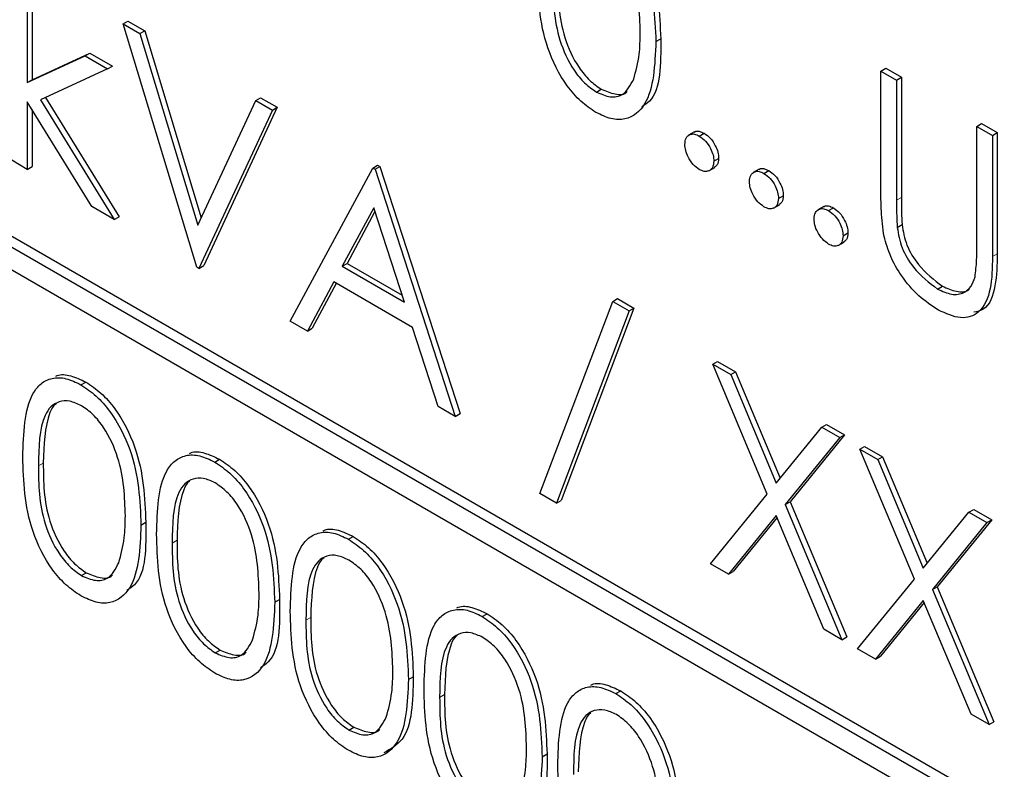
# Paper-space layout 'Blatt2' of a CAD drawing. Header units: millimetres. Extents: x 5 to 418, y 2 to 292.
# Tile 26 of 77: x 76.36 to 79.24, y 186.57 to 188.76. Entities that reach past the tile are written whole.
import ezdxf

# ---------------------------------------------------------------- set-up
doc = ezdxf.new("R2010")
doc.units = ezdxf.units.MM

psp = doc.layouts.new('Blatt2')

# ---------------------------------------------------------------- linework, layer by layer
at = {"color": 7, "linetype": 'Continuous', "lineweight": 25}
for p, q in [((85.9316, 182.5582), (72.3552, 190.3957)), ((85.9599, 182.5745), (72.3834, 190.412)), ((72.3552, 190.3304), (85.9316, 182.4928)), ((76.381, 188.9297), (76.381, 188.5811)), ((76.3951, 188.9378), (76.3951, 188.5892)), ((76.6617, 188.7526), (76.6758, 188.7607)), ((76.6617, 188.7526), (76.7106, 188.7243)), ((76.8771, 188.0403), (76.6617, 188.7526)), ((76.6758, 188.7607), (76.7248, 188.7325)), ((76.7106, 188.7243), (76.7248, 188.7325)), ((76.7106, 188.7243), (76.8803, 188.163)), ((76.7248, 188.7325), (76.8904, 188.1847)), ((78.2217, 188.701), (78.2358, 188.7091)), ((76.381, 188.5811), (76.5503, 188.6586)), ((76.3951, 188.5892), (76.5644, 188.6667)), ((76.5503, 188.6586), (76.5644, 188.6667)), ((76.5503, 188.6586), (76.616, 188.6207)), ((76.5644, 188.6667), (76.6301, 188.6288)), ((76.616, 188.6207), (76.4196, 188.5305)), ((76.616, 188.6207), (76.6301, 188.6288)), ((78.8809, 188.6146), (78.895, 188.6228)), ((78.8809, 188.6146), (78.9266, 188.5882)), ((78.8809, 188.2595), (78.8809, 188.6146)), ((78.895, 188.6228), (78.9407, 188.5964)), ((76.381, 188.5811), (76.3951, 188.5892)), ((78.9266, 188.5882), (78.9407, 188.5964)), ((78.9266, 188.5882), (78.9266, 188.236)), ((78.9407, 188.5964), (78.9407, 188.2441)), ((78.0475, 188.553), (78.0616, 188.5612)), ((76.57, 188.2176), (76.381, 188.5247)), ((76.381, 188.5247), (76.381, 188.3267)), ((76.4196, 188.5305), (76.6356, 188.1797)), ((76.4345, 188.5374), (76.6497, 188.1879)), ((76.8803, 188.163), (77.05, 188.5284)), ((77.05, 188.5284), (77.0642, 188.5365)), ((77.05, 188.5284), (77.099, 188.5001)), ((77.0642, 188.5365), (77.1131, 188.5083)), ((76.3951, 188.5017), (76.3951, 188.3348)), ((77.099, 188.5001), (76.8836, 188.0365)), ((77.1131, 188.5083), (76.8977, 188.0447)), ((77.099, 188.5001), (77.1131, 188.5083)), ((79.1616, 188.4526), (79.1757, 188.4607)), ((79.1757, 188.4607), (79.2214, 188.4344)), ((78.3349, 188.4365), (78.3172, 188.4263)), ((78.3489, 188.4242), (78.3631, 188.4324)), ((79.1616, 188.4526), (79.2073, 188.4262)), ((79.1616, 188.1003), (79.1616, 188.4526)), ((79.2073, 188.4262), (79.2214, 188.4344)), ((79.2214, 188.4344), (79.2214, 188.0793)), ((79.2073, 188.4262), (79.2073, 188.0711)), ((76.381, 188.3267), (76.3353, 188.3531)), ((78.3914, 188.3507), (78.4055, 188.3589)), ((76.381, 188.3267), (76.3951, 188.3348)), ((77.1512, 187.8821), (77.3927, 188.3305)), ((77.3927, 188.3305), (77.4069, 188.3387)), ((77.3927, 188.3305), (77.3992, 188.3268)), ((77.3992, 188.3268), (77.4134, 188.3349)), ((77.3992, 188.3268), (77.6342, 187.6032)), ((77.4069, 188.3387), (77.4134, 188.3349)), ((77.4134, 188.3349), (77.6484, 187.6114)), ((78.377, 188.3222), (78.3946, 188.3324)), ((78.5242, 188.3272), (78.5065, 188.317)), ((78.5382, 188.315), (78.5524, 188.3231)), ((78.5807, 188.2415), (78.5948, 188.2496)), ((76.6356, 188.1797), (76.57, 188.2176)), ((77.3955, 188.2144), (77.3033, 188.043)), ((77.3991, 188.2031), (77.3174, 188.0512)), ((77.4852, 187.938), (77.3955, 188.2144)), ((78.5662, 188.2129), (78.5839, 188.2231)), ((78.7135, 188.2179), (78.6958, 188.2077)), ((78.7275, 188.2057), (78.7417, 188.2138)), ((76.6356, 188.1797), (76.6497, 188.1879)), ((78.7699, 188.1322), (78.7841, 188.1404)), ((78.9286, 188.1566), (78.9428, 188.1648)), ((78.7555, 188.1036), (78.7732, 188.1138)), ((76.8836, 188.0365), (76.8771, 188.0403)), ((76.8836, 188.0365), (76.8977, 188.0447)), ((77.3033, 188.043), (77.3174, 188.0512)), ((77.3033, 188.043), (77.4852, 187.938)), ((77.3174, 188.0512), (77.4787, 187.9581)), ((77.2785, 187.997), (77.2011, 187.8533)), ((77.5093, 187.8638), (77.2785, 187.997)), ((77.2859, 187.9927), (77.2152, 187.8614)), ((79.0465, 187.9763), (79.0607, 187.9845)), ((77.8822, 187.3771), (78.0952, 187.9401)), ((78.0952, 187.9401), (78.1093, 187.9483)), ((78.0952, 187.9401), (78.1433, 187.9123)), ((78.1093, 187.9483), (78.1575, 187.9205)), ((78.1433, 187.9123), (77.9304, 187.3493)), ((78.1575, 187.9205), (77.9445, 187.3575)), ((78.1433, 187.9123), (78.1575, 187.9205)), ((77.2011, 187.8533), (77.1512, 187.8821)), ((77.2011, 187.8533), (77.2152, 187.8614)), ((77.5845, 187.6319), (77.5093, 187.8638)), ((78.3881, 187.7559), (78.4022, 187.7641)), ((78.3881, 187.7559), (78.4408, 187.7255)), ((78.5478, 187.3757), (78.3881, 187.7559)), ((78.4022, 187.7641), (78.455, 187.7336)), ((78.4408, 187.7255), (78.455, 187.7336)), ((78.4408, 187.7255), (78.5741, 187.408)), ((78.455, 187.7336), (78.5857, 187.4223)), ((76.5382, 187.6958), (76.5523, 187.7039)), ((77.6342, 187.6032), (77.5845, 187.6319)), ((77.6342, 187.6032), (77.6484, 187.6114)), ((78.5741, 187.408), (78.7074, 187.5716)), ((78.7074, 187.5716), (78.7216, 187.5797)), ((78.7074, 187.5716), (78.7601, 187.5411)), ((78.7216, 187.5797), (78.7743, 187.5493)), ((78.7601, 187.5411), (78.6005, 187.3452)), ((78.7743, 187.5493), (78.6147, 187.3534)), ((78.7601, 187.5411), (78.7743, 187.5493)), ((78.8189, 187.5072), (78.833, 187.5154)), ((78.8189, 187.5072), (78.8716, 187.4768)), ((78.9786, 187.127), (78.8189, 187.5072)), ((78.833, 187.5154), (78.8858, 187.485)), ((76.9298, 187.4697), (76.9439, 187.4779)), ((78.8716, 187.4768), (78.8858, 187.485)), ((78.8716, 187.4768), (79.0049, 187.1594)), ((78.8858, 187.485), (79.0165, 187.1736)), ((77.9304, 187.3493), (77.8822, 187.3771)), ((78.3816, 187.1718), (78.5478, 187.3757)), ((77.9304, 187.3493), (77.9445, 187.3575)), ((78.6005, 187.3452), (78.6147, 187.3534)), ((78.6005, 187.3452), (78.7667, 186.9495)), ((78.6147, 187.3534), (78.7808, 186.9576)), ((78.5741, 187.3129), (78.4343, 187.1413)), ((78.5767, 187.3068), (78.4484, 187.1495)), ((78.7139, 186.9799), (78.5741, 187.3129)), ((79.0049, 187.1594), (79.1382, 187.3229)), ((79.1382, 187.3229), (79.1524, 187.3311)), ((79.1382, 187.3229), (79.1909, 187.2925)), ((79.1524, 187.3311), (79.2051, 187.3006)), ((76.7139, 187.2851), (76.728, 187.2932)), ((79.1909, 187.2925), (79.0313, 187.0965)), ((79.2051, 187.3006), (79.0455, 187.1047)), ((79.1909, 187.2925), (79.2051, 187.3006)), ((77.3214, 187.2436), (77.3356, 187.2518)), ((78.4343, 187.1413), (78.3816, 187.1718)), ((76.5397, 187.1371), (76.5538, 187.1453)), ((78.4343, 187.1413), (78.4484, 187.1495)), ((78.8124, 186.9231), (78.9786, 187.127)), ((79.0313, 187.0965), (79.0455, 187.1047)), ((79.0455, 187.1047), (79.2116, 186.7089)), ((79.0313, 187.0965), (79.1975, 186.7008)), ((77.1055, 187.059), (77.1197, 187.0672)), ((79.0049, 187.0642), (78.8651, 186.8927)), ((79.0075, 187.0581), (78.8792, 186.9008)), ((79.1447, 186.7312), (79.0049, 187.0642)), ((77.7131, 187.0175), (77.7272, 187.0257)), ((78.7667, 186.9495), (78.7139, 186.9799)), ((78.7667, 186.9495), (78.7808, 186.9576)), ((76.9313, 186.9111), (76.9455, 186.9192)), ((78.8651, 186.8927), (78.8124, 186.9231)), ((78.8651, 186.8927), (78.8792, 186.9008)), ((77.4971, 186.8329), (77.5113, 186.8411)), ((78.1047, 186.7915), (78.1188, 186.7996)), ((79.1975, 186.7008), (79.1447, 186.7312)), ((79.1975, 186.7008), (79.2116, 186.7089)), ((77.323, 186.685), (77.3371, 186.6931)), ((77.8888, 186.6068), (77.9029, 186.615))]:
    psp.add_line(p, q, dxfattribs=at)
at = {"color": 7, "linetype": 'Continuous', "lineweight": 18}
for p, q in [((78.9266, 188.236), (78.9407, 188.2441)), ((79.2073, 188.0711), (79.2214, 188.0793)), ((76.4136, 187.4586), (76.4278, 187.4668)), ((76.8053, 187.2326), (76.8194, 187.2407)), ((77.1969, 187.0065), (77.211, 187.0146)), ((77.5885, 186.7804), (77.6027, 186.7886))]:
    psp.add_line(p, q, dxfattribs=at)
psp.add_open_spline([(63.2878, 206.2101), (65.3638, 204.8815), (69.5171, 202.2233), (77.1005, 197.6481), (86.0676, 192.4999), (93.1334, 188.7939), (96.6687, 186.9397)], degree=3, knots=[0, 0, 0, 0, 0.1970476, 0.3942021, 0.6969067, 1, 1, 1, 1], dxfattribs=at)
at = {"color": 7, "linetype": 'Continuous', "lineweight": 25}
for points, knots in [([(63.4542, 205.8474), (64.8106, 204.9738), (67.7482, 203.0819), (72.3774, 200.2267), (77.3222, 197.2729), (82.3608, 194.3679), (87.4902, 191.5143), (92.3127, 188.9139), (95.4616, 187.2888), (96.84, 186.5775)], [0, 0, 0, 0, 0.129176, 0.279748, 0.430402, 0.581177, 0.731953, 0.88267, 1, 1, 1, 1]), ([(78.0601, 189.1198), (78.0751, 189.1098), (78.105, 189.0897), (78.1597, 189.0275), (78.2285, 188.8897), (78.2329, 188.7814), (78.2358, 188.7091)], [0, 0, 0, 0, 0.1256, 0.251197, 0.500581, 1, 1, 1, 1]), ([(78.0459, 189.1117), (78.0609, 189.1016), (78.0909, 189.0816), (78.1455, 189.0194), (78.2143, 188.8815), (78.2187, 188.7732), (78.2217, 188.701)], [0, 0, 0, 0, 0.1256, 0.251197, 0.500581, 1, 1, 1, 1]), ([(78.176, 188.7276), (78.1741, 188.7833), (78.1713, 188.8667), (78.1236, 188.975), (78.0824, 189.0261), (78.0591, 189.0424), (78.0475, 189.0505)], [0, 0, 0, 0, 0.500072, 0.749021, 0.874598, 1, 1, 1, 1]), ([(78.0459, 188.4936), (78.0311, 188.5036), (78.0014, 188.5235), (77.9473, 188.5855), (77.8804, 188.7229), (77.8776, 188.8295), (77.8757, 188.9007)], [0, 0, 0, 0, 0.1255507, 0.25109, 0.5002501, 1, 1, 1, 1]), ([(77.9214, 188.8745), (77.9218, 188.8194), (77.9223, 188.7368), (77.9712, 188.6283), (78.0125, 188.5776), (78.0358, 188.5612), (78.0475, 188.553)], [0, 0, 0, 0, 0.500291, 0.749086, 0.874606, 1, 1, 1, 1]), ([(77.9356, 188.8827), (77.9359, 188.8275), (77.9365, 188.7449), (77.9854, 188.6364), (78.0267, 188.5857), (78.05, 188.5694), (78.0616, 188.5612)], [0, 0, 0, 0, 0.500291, 0.749086, 0.874606, 1, 1, 1, 1]), ([(78.1567, 188.5909), (78.1632, 188.6143), (78.1748, 188.656), (78.1756, 188.7057), (78.176, 188.7276)], [0, 0, 0, 0, 0.559599, 1, 1, 1, 1]), ([(78.2217, 188.701), (78.2188, 188.6321), (78.2145, 188.5287), (78.1453, 188.4712), (78.0909, 188.4719), (78.0609, 188.4864), (78.0459, 188.4936)], [0, 0, 0, 0, 0.499407, 0.748743, 0.874372, 1, 1, 1, 1]), ([(78.2358, 188.7091), (78.2364, 188.635), (78.2372, 188.5467), (78.1883, 188.5146), (78.1804, 188.5094)], [0, 0, 0, 0, 0.83825, 1, 1, 1, 1]), ([(78.0475, 188.553), (78.0614, 188.547), (78.0892, 188.535), (78.1322, 188.5437), (78.1474, 188.573), (78.1567, 188.5909)], [0, 0, 0, 0, 0.280257, 0.560781, 1, 1, 1, 1]), ([(78.0616, 188.5612), (78.0752, 188.5557), (78.1023, 188.5446), (78.1302, 188.5446), (78.1375, 188.5546), (78.1378, 188.5549)], [0, 0, 0, 0, 0.492383, 0.985234, 1, 1, 1, 1]), ([(78.3065, 188.3997), (78.3073, 188.4065), (78.3087, 188.4201), (78.3203, 188.4295), (78.3342, 188.4312), (78.344, 188.4266), (78.3489, 188.4242)], [0, 0, 0, 0, 0.279576, 0.559284, 0.779552, 1, 1, 1, 1]), ([(78.3336, 188.4347), (78.3344, 188.4355), (78.338, 188.4392), (78.3486, 188.4391), (78.3582, 188.4346), (78.3631, 188.4324)], [0, 0, 0, 0, 0.116538, 0.55809, 1, 1, 1, 1]), ([(78.3631, 188.4324), (78.3694, 188.4279), (78.3819, 188.4191), (78.3956, 188.3977), (78.4043, 188.3767), (78.4051, 188.3648), (78.4055, 188.3589)], [0, 0, 0, 0, 0.279602, 0.559212, 0.779475, 1, 1, 1, 1]), ([(78.3489, 188.3262), (78.3427, 188.3307), (78.3302, 188.3397), (78.3164, 188.361), (78.3079, 188.3819), (78.307, 188.3938), (78.3065, 188.3997)], [0, 0, 0, 0, 0.279581, 0.559143, 0.779575, 1, 1, 1, 1]), ([(78.3489, 188.4242), (78.3552, 188.4198), (78.3678, 188.4109), (78.3815, 188.3895), (78.3902, 188.3685), (78.391, 188.3567), (78.3914, 188.3507)], [0, 0, 0, 0, 0.279602, 0.559212, 0.779475, 1, 1, 1, 1]), ([(78.3914, 188.3507), (78.3906, 188.3439), (78.3891, 188.3303), (78.3776, 188.3211), (78.3637, 188.3193), (78.3539, 188.3239), (78.3489, 188.3262)], [0, 0, 0, 0, 0.279469, 0.559358, 0.779674, 1, 1, 1, 1]), ([(78.4055, 188.3589), (78.4049, 188.3519), (78.4038, 188.3393), (78.3959, 188.3343), (78.3924, 188.3321)], [0, 0, 0, 0, 0.554441, 1, 1, 1, 1]), ([(78.4958, 188.2905), (78.4965, 188.2972), (78.498, 188.3108), (78.5095, 188.3202), (78.5235, 188.322), (78.5333, 188.3173), (78.5382, 188.315)], [0, 0, 0, 0, 0.279576, 0.559284, 0.779552, 1, 1, 1, 1]), ([(78.5229, 188.3254), (78.5237, 188.3262), (78.5273, 188.3299), (78.5379, 188.3298), (78.5475, 188.3253), (78.5524, 188.3231)], [0, 0, 0, 0, 0.116538, 0.55809, 1, 1, 1, 1]), ([(78.5382, 188.315), (78.5445, 188.3105), (78.5571, 188.3016), (78.5708, 188.2802), (78.5795, 188.2592), (78.5803, 188.2474), (78.5807, 188.2415)], [0, 0, 0, 0, 0.279602, 0.559212, 0.779475, 1, 1, 1, 1]), ([(78.5524, 188.3231), (78.5586, 188.3187), (78.5712, 188.3098), (78.5849, 188.2884), (78.5936, 188.2674), (78.5944, 188.2556), (78.5948, 188.2496)], [0, 0, 0, 0, 0.279602, 0.559212, 0.779475, 1, 1, 1, 1]), ([(78.5382, 188.217), (78.532, 188.2215), (78.5195, 188.2304), (78.5057, 188.2517), (78.4972, 188.2727), (78.4963, 188.2845), (78.4958, 188.2905)], [0, 0, 0, 0, 0.279581, 0.559143, 0.779575, 1, 1, 1, 1]), ([(78.89, 188.1304), (78.8867, 188.1552), (78.8809, 188.1996), (78.8809, 188.2412), (78.8809, 188.2595)], [0, 0, 0, 0, 0.5594986, 1, 1, 1, 1]), ([(78.5807, 188.2415), (78.5799, 188.2347), (78.5784, 188.2211), (78.5668, 188.2119), (78.553, 188.21), (78.5431, 188.2146), (78.5382, 188.217)], [0, 0, 0, 0, 0.279469, 0.559358, 0.779674, 1, 1, 1, 1]), ([(78.5948, 188.2496), (78.5942, 188.2426), (78.5931, 188.23), (78.5852, 188.225), (78.5817, 188.2228)], [0, 0, 0, 0, 0.554441, 1, 1, 1, 1]), ([(78.9266, 188.236), (78.9265, 188.2214), (78.9265, 188.1953), (78.928, 188.1684), (78.9286, 188.1566)], [0, 0, 0, 0, 0.560124, 1, 1, 1, 1]), ([(78.9407, 188.2441), (78.9407, 188.2295), (78.9406, 188.2035), (78.9421, 188.1766), (78.9428, 188.1648)], [0, 0, 0, 0, 0.560124, 1, 1, 1, 1]), ([(78.6851, 188.1812), (78.6858, 188.188), (78.6873, 188.2016), (78.6988, 188.2109), (78.7128, 188.2127), (78.7226, 188.208), (78.7275, 188.2057)], [0, 0, 0, 0, 0.279576, 0.559284, 0.779552, 1, 1, 1, 1]), ([(78.7122, 188.2162), (78.713, 188.2169), (78.7166, 188.2206), (78.7271, 188.2205), (78.7368, 188.2161), (78.7417, 188.2138)], [0, 0, 0, 0, 0.116538, 0.55809, 1, 1, 1, 1]), ([(78.7275, 188.2057), (78.7338, 188.2012), (78.7463, 188.1923), (78.7601, 188.1709), (78.7688, 188.15), (78.7695, 188.1381), (78.7699, 188.1322)], [0, 0, 0, 0, 0.279602, 0.559212, 0.779475, 1, 1, 1, 1]), ([(78.7417, 188.2138), (78.7479, 188.2094), (78.7605, 188.2005), (78.7742, 188.1791), (78.7829, 188.1581), (78.7837, 188.1463), (78.7841, 188.1404)], [0, 0, 0, 0, 0.279602, 0.559212, 0.779475, 1, 1, 1, 1]), ([(78.7275, 188.1077), (78.7213, 188.1122), (78.7088, 188.1212), (78.695, 188.1424), (78.6865, 188.1634), (78.6855, 188.1752), (78.6851, 188.1812)], [0, 0, 0, 0, 0.279581, 0.559143, 0.779575, 1, 1, 1, 1]), ([(78.7841, 188.1404), (78.7835, 188.1334), (78.7824, 188.1208), (78.7745, 188.1157), (78.771, 188.1135)], [0, 0, 0, 0, 0.554441, 1, 1, 1, 1]), ([(78.9286, 188.1566), (78.9319, 188.1367), (78.9383, 188.0971), (78.982, 188.0257), (79.022, 187.995), (79.0465, 187.9763)], [0, 0, 0, 0, 0.281057, 0.560821, 1, 1, 1, 1]), ([(78.9428, 188.1648), (78.946, 188.1449), (78.9525, 188.1053), (78.9961, 188.0339), (79.0362, 188.0032), (79.0607, 187.9845)], [0, 0, 0, 0, 0.281057, 0.560821, 1, 1, 1, 1]), ([(78.7699, 188.1322), (78.7692, 188.1254), (78.7677, 188.1118), (78.7561, 188.1026), (78.7422, 188.1007), (78.7324, 188.1054), (78.7275, 188.1077)], [0, 0, 0, 0, 0.2794691, 0.5593578, 0.7796739, 1, 1, 1, 1]), ([(79.0491, 187.9145), (79.0297, 187.9272), (78.9911, 187.9526), (78.9424, 188.0099), (78.9067, 188.0716), (78.8955, 188.1108), (78.89, 188.1304)], [0, 0, 0, 0, 0.280221, 0.559914, 0.779952, 1, 1, 1, 1]), ([(79.1564, 188.012), (79.1583, 188.0279), (79.1617, 188.0562), (79.1616, 188.0868), (79.1616, 188.1003)], [0, 0, 0, 0, 0.559624, 1, 1, 1, 1]), ([(79.2073, 188.0711), (79.2068, 188.0386), (79.206, 187.974), (79.1752, 187.9049), (79.116, 187.8842), (79.0714, 187.9044), (79.0491, 187.9145)], [0, 0, 0, 0, 0.281655, 0.560111, 0.78008, 1, 1, 1, 1]), ([(79.2214, 188.0793), (79.2207, 188.0473), (79.2194, 187.9838), (79.1956, 187.9171), (79.1623, 187.9103), (79.1524, 187.9083)], [0, 0, 0, 0, 0.41567, 0.82662, 1, 1, 1, 1]), ([(79.0465, 187.9763), (79.0606, 187.9699), (79.0886, 187.9572), (79.1226, 187.9625), (79.1457, 187.9818), (79.1528, 188.002), (79.1564, 188.012)], [0, 0, 0, 0, 0.2797867, 0.5593768, 0.7795688, 1, 1, 1, 1]), ([(79.0607, 187.9845), (79.0745, 187.9784), (79.1022, 187.9663), (79.13, 187.9672), (79.1395, 187.9759), (79.1404, 187.9767)], [0, 0, 0, 0, 0.473792, 0.947251, 1, 1, 1, 1]), ([(76.368, 187.4848), (76.3699, 187.5538), (76.3724, 187.6403), (76.4198, 187.7012), (76.4529, 187.7172), (76.4935, 187.7174), (76.5233, 187.703), (76.5382, 187.6958)], [0, 0, 0, 0, 0.498702, 0.624177, 0.749467, 0.874745, 1, 1, 1, 1]), ([(76.4643, 187.7208), (76.4656, 187.7215), (76.4777, 187.7277), (76.5081, 187.7246), (76.5376, 187.7108), (76.5523, 187.7039)], [0, 0, 0, 0, 0.0579693, 0.5290281, 1, 1, 1, 1]), ([(76.5382, 187.6958), (76.5532, 187.6857), (76.5831, 187.6657), (76.6377, 187.6035), (76.7066, 187.4657), (76.711, 187.3573), (76.7139, 187.2851)], [0, 0, 0, 0, 0.1256, 0.251197, 0.500581, 1, 1, 1, 1]), ([(76.5523, 187.7039), (76.5673, 187.6939), (76.5973, 187.6738), (76.6519, 187.6116), (76.7207, 187.4738), (76.7251, 187.3655), (76.728, 187.2932)], [0, 0, 0, 0, 0.1256, 0.251197, 0.500581, 1, 1, 1, 1]), ([(76.5397, 187.6346), (76.528, 187.64), (76.5047, 187.6508), (76.4737, 187.648), (76.449, 187.6333), (76.4153, 187.5812), (76.4144, 187.5131), (76.4136, 187.4586)], [0, 0, 0, 0, 0.125139, 0.250418, 0.375519, 0.500847, 1, 1, 1, 1]), ([(76.465, 187.6399), (76.4648, 187.6398), (76.4565, 187.6349), (76.4317, 187.5858), (76.4295, 187.5197), (76.4278, 187.4668)], [0, 0, 0, 0, 0.0045166, 0.204302, 1, 1, 1, 1]), ([(76.6682, 187.3117), (76.6663, 187.3674), (76.6635, 187.4508), (76.6158, 187.5591), (76.5747, 187.6102), (76.5513, 187.6265), (76.5397, 187.6346)], [0, 0, 0, 0, 0.500072, 0.749021, 0.874598, 1, 1, 1, 1]), ([(76.5382, 187.0777), (76.5233, 187.0877), (76.4936, 187.1076), (76.4395, 187.1696), (76.3727, 187.307), (76.3698, 187.4136), (76.368, 187.4848)], [0, 0, 0, 0, 0.125551, 0.25109, 0.50025, 1, 1, 1, 1]), ([(76.7596, 187.2587), (76.7615, 187.3278), (76.764, 187.4142), (76.8115, 187.4751), (76.8445, 187.4911), (76.8852, 187.4913), (76.9149, 187.4769), (76.9298, 187.4697)], [0, 0, 0, 0, 0.498702, 0.624177, 0.749467, 0.874745, 1, 1, 1, 1]), ([(76.8559, 187.4947), (76.8572, 187.4954), (76.8693, 187.5016), (76.8998, 187.4986), (76.9292, 187.4848), (76.9439, 187.4779)], [0, 0, 0, 0, 0.057969, 0.529028, 1, 1, 1, 1]), ([(76.9439, 187.4779), (76.9589, 187.4678), (76.9889, 187.4478), (77.0435, 187.3855), (77.1123, 187.2477), (77.1167, 187.1394), (77.1197, 187.0672)], [0, 0, 0, 0, 0.1256, 0.251197, 0.500581, 1, 1, 1, 1]), ([(76.4136, 187.4586), (76.414, 187.4035), (76.4146, 187.3209), (76.4635, 187.2124), (76.5048, 187.1617), (76.5281, 187.1453), (76.5397, 187.1371)], [0, 0, 0, 0, 0.500291, 0.749086, 0.874606, 1, 1, 1, 1]), ([(76.4278, 187.4668), (76.4282, 187.4116), (76.4287, 187.329), (76.4776, 187.2205), (76.5189, 187.1698), (76.5422, 187.1535), (76.5538, 187.1453)], [0, 0, 0, 0, 0.500291, 0.749086, 0.874606, 1, 1, 1, 1]), ([(76.9298, 187.4697), (76.9448, 187.4597), (76.9747, 187.4396), (77.0294, 187.3774), (77.0982, 187.2396), (77.1026, 187.1312), (77.1055, 187.059)], [0, 0, 0, 0, 0.1256, 0.251197, 0.500581, 1, 1, 1, 1]), ([(76.9313, 187.4085), (76.9197, 187.4139), (76.8963, 187.4247), (76.8653, 187.4219), (76.8406, 187.4073), (76.807, 187.3551), (76.806, 187.287), (76.8053, 187.2326)], [0, 0, 0, 0, 0.125139, 0.250418, 0.375519, 0.500847, 1, 1, 1, 1]), ([(76.8566, 187.4138), (76.8565, 187.4137), (76.8481, 187.4088), (76.8233, 187.3598), (76.8211, 187.2936), (76.8194, 187.2407)], [0, 0, 0, 0, 0.004517, 0.204302, 1, 1, 1, 1]), ([(77.0598, 187.0856), (77.0579, 187.1413), (77.0551, 187.2247), (77.0075, 187.333), (76.9663, 187.3841), (76.943, 187.4004), (76.9313, 187.4085)], [0, 0, 0, 0, 0.500072, 0.749021, 0.874598, 1, 1, 1, 1]), ([(76.6489, 187.175), (76.6554, 187.1984), (76.667, 187.2401), (76.6678, 187.2898), (76.6682, 187.3117)], [0, 0, 0, 0, 0.559599, 1, 1, 1, 1]), ([(76.7139, 187.2851), (76.711, 187.2162), (76.7068, 187.1128), (76.6376, 187.0553), (76.5831, 187.056), (76.5531, 187.0705), (76.5382, 187.0777)], [0, 0, 0, 0, 0.499407, 0.748743, 0.874372, 1, 1, 1, 1]), ([(76.728, 187.2932), (76.7287, 187.2191), (76.7294, 187.1308), (76.6805, 187.0987), (76.6726, 187.0935)], [0, 0, 0, 0, 0.83825, 1, 1, 1, 1]), ([(77.2475, 187.2686), (77.2488, 187.2693), (77.261, 187.2755), (77.2914, 187.2725), (77.3208, 187.2587), (77.3356, 187.2518)], [0, 0, 0, 0, 0.057969, 0.529028, 1, 1, 1, 1]), ([(76.9298, 186.8516), (76.9149, 186.8616), (76.8852, 186.8816), (76.8312, 186.9436), (76.7643, 187.0809), (76.7615, 187.1876), (76.7596, 187.2587)], [0, 0, 0, 0, 0.125551, 0.25109, 0.50025, 1, 1, 1, 1]), ([(77.1512, 187.0326), (77.1532, 187.1017), (77.1556, 187.1881), (77.2031, 187.249), (77.2361, 187.265), (77.2768, 187.2652), (77.3065, 187.2508), (77.3214, 187.2436)], [0, 0, 0, 0, 0.498702, 0.6241765, 0.7494675, 0.8747453, 1, 1, 1, 1]), ([(77.3356, 187.2518), (77.3506, 187.2417), (77.3805, 187.2217), (77.4351, 187.1595), (77.504, 187.0217), (77.5084, 186.9133), (77.5113, 186.8411)], [0, 0, 0, 0, 0.1256, 0.251197, 0.500581, 1, 1, 1, 1]), ([(76.8053, 187.2326), (76.8056, 187.1774), (76.8062, 187.0948), (76.8551, 186.9863), (76.8964, 186.9356), (76.9197, 186.9192), (76.9313, 186.9111)], [0, 0, 0, 0, 0.500291, 0.749086, 0.874606, 1, 1, 1, 1]), ([(76.8194, 187.2407), (76.8198, 187.1855), (76.8203, 187.1029), (76.8692, 186.9945), (76.9105, 186.9437), (76.9338, 186.9274), (76.9455, 186.9192)], [0, 0, 0, 0, 0.500291, 0.749086, 0.874606, 1, 1, 1, 1]), ([(77.3214, 187.2436), (77.3364, 187.2336), (77.3664, 187.2135), (77.421, 187.1513), (77.4898, 187.0135), (77.4942, 186.9052), (77.4971, 186.8329)], [0, 0, 0, 0, 0.1256, 0.251197, 0.500581, 1, 1, 1, 1]), ([(77.323, 187.1824), (77.3113, 187.1878), (77.2879, 187.1986), (77.257, 187.1958), (77.2323, 187.1812), (77.1986, 187.129), (77.1976, 187.0609), (77.1969, 187.0065)], [0, 0, 0, 0, 0.125139, 0.250418, 0.375519, 0.500847, 1, 1, 1, 1]), ([(76.5397, 187.1371), (76.5536, 187.1311), (76.5814, 187.1191), (76.6244, 187.1278), (76.6396, 187.1571), (76.6489, 187.175)], [0, 0, 0, 0, 0.280257, 0.560781, 1, 1, 1, 1]), ([(77.2483, 187.1878), (77.2481, 187.1877), (77.2397, 187.1827), (77.2149, 187.1337), (77.2128, 187.0675), (77.211, 187.0146)], [0, 0, 0, 0, 0.004517, 0.204302, 1, 1, 1, 1]), ([(77.4515, 186.8595), (77.4496, 186.9152), (77.4467, 186.9986), (77.3991, 187.1069), (77.3579, 187.158), (77.3346, 187.1743), (77.323, 187.1824)], [0, 0, 0, 0, 0.500072, 0.749021, 0.874598, 1, 1, 1, 1]), ([(76.5538, 187.1453), (76.5674, 187.1398), (76.5946, 187.1287), (76.6224, 187.1287), (76.6298, 187.1387), (76.63, 187.139)], [0, 0, 0, 0, 0.492383, 0.985234, 1, 1, 1, 1]), ([(77.0406, 186.9489), (77.047, 186.9723), (77.0586, 187.014), (77.0595, 187.0637), (77.0598, 187.0856)], [0, 0, 0, 0, 0.559599, 1, 1, 1, 1]), ([(77.1055, 187.059), (77.1027, 186.9901), (77.0984, 186.8868), (77.0292, 186.8292), (76.9747, 186.8299), (76.9448, 186.8444), (76.9298, 186.8516)], [0, 0, 0, 0, 0.499407, 0.748743, 0.874372, 1, 1, 1, 1]), ([(77.1197, 187.0672), (77.1203, 186.9931), (77.121, 186.9047), (77.0721, 186.8726), (77.0642, 186.8674)], [0, 0, 0, 0, 0.83825, 1, 1, 1, 1]), ([(77.6391, 187.0425), (77.6405, 187.0432), (77.6526, 187.0494), (77.683, 187.0464), (77.7125, 187.0326), (77.7272, 187.0257)], [0, 0, 0, 0, 0.057969, 0.529028, 1, 1, 1, 1]), ([(77.3214, 186.6256), (77.3066, 186.6355), (77.2768, 186.6555), (77.2228, 186.7175), (77.1559, 186.8549), (77.1531, 186.9615), (77.1512, 187.0326)], [0, 0, 0, 0, 0.125551, 0.25109, 0.50025, 1, 1, 1, 1]), ([(77.5428, 186.8065), (77.5448, 186.8756), (77.5473, 186.962), (77.5947, 187.023), (77.6278, 187.039), (77.6684, 187.0391), (77.6982, 187.0247), (77.7131, 187.0175)], [0, 0, 0, 0, 0.498702, 0.624177, 0.749467, 0.874745, 1, 1, 1, 1]), ([(77.7131, 187.0175), (77.728, 187.0075), (77.758, 186.9874), (77.8126, 186.9252), (77.8814, 186.7874), (77.8858, 186.6791), (77.8888, 186.6068)], [0, 0, 0, 0, 0.1256001, 0.2511969, 0.5005813, 1, 1, 1, 1]), ([(77.7272, 187.0257), (77.7422, 187.0157), (77.7721, 186.9956), (77.8268, 186.9334), (77.8956, 186.7956), (77.9, 186.6872), (77.9029, 186.615)], [0, 0, 0, 0, 0.1256001, 0.2511969, 0.5005813, 1, 1, 1, 1]), ([(77.1969, 187.0065), (77.1973, 186.9513), (77.1978, 186.8687), (77.2467, 186.7602), (77.288, 186.7095), (77.3113, 186.6931), (77.323, 186.685)], [0, 0, 0, 0, 0.500291, 0.749086, 0.874606, 1, 1, 1, 1]), ([(77.211, 187.0146), (77.2114, 186.9595), (77.212, 186.8769), (77.2609, 186.7684), (77.3022, 186.7177), (77.3255, 186.7013), (77.3371, 186.6931)], [0, 0, 0, 0, 0.500291, 0.749086, 0.874606, 1, 1, 1, 1]), ([(77.7146, 186.9564), (77.7029, 186.9617), (77.6796, 186.9725), (77.6486, 186.9697), (77.6239, 186.9551), (77.5902, 186.9029), (77.5893, 186.8348), (77.5885, 186.7804)], [0, 0, 0, 0, 0.125139, 0.250418, 0.375519, 0.500847, 1, 1, 1, 1]), ([(77.6399, 186.9617), (77.6397, 186.9616), (77.6314, 186.9566), (77.6066, 186.9076), (77.6044, 186.8414), (77.6027, 186.7886)], [0, 0, 0, 0, 0.0045166, 0.204302, 1, 1, 1, 1]), ([(76.9313, 186.9111), (76.9452, 186.905), (76.9731, 186.893), (77.016, 186.9018), (77.0313, 186.9311), (77.0406, 186.9489)], [0, 0, 0, 0, 0.280257, 0.560781, 1, 1, 1, 1]), ([(77.8431, 186.6334), (77.8412, 186.6891), (77.8384, 186.7725), (77.7907, 186.8808), (77.7495, 186.9319), (77.7262, 186.9482), (77.7146, 186.9564)], [0, 0, 0, 0, 0.500072, 0.749021, 0.874598, 1, 1, 1, 1]), ([(76.9455, 186.9192), (76.959, 186.9137), (76.9862, 186.9027), (77.0141, 186.9026), (77.0214, 186.9126), (77.0216, 186.9129)], [0, 0, 0, 0, 0.492383, 0.985234, 1, 1, 1, 1]), ([(77.4322, 186.7228), (77.4387, 186.7462), (77.4503, 186.7879), (77.4511, 186.8376), (77.4515, 186.8595)], [0, 0, 0, 0, 0.559599, 1, 1, 1, 1]), ([(77.4971, 186.8329), (77.4943, 186.764), (77.49, 186.6607), (77.4208, 186.6032), (77.3663, 186.6038), (77.3364, 186.6183), (77.3214, 186.6256)], [0, 0, 0, 0, 0.499407, 0.748743, 0.874372, 1, 1, 1, 1]), ([(77.5113, 186.8411), (77.5098, 186.7694), (77.5077, 186.665), (77.4449, 186.6293), (77.4253, 186.6181)], [0, 0, 0, 0, 0.68684, 1, 1, 1, 1]), ([(78.0308, 186.8165), (78.0321, 186.8171), (78.0442, 186.8233), (78.0746, 186.8203), (78.1041, 186.8065), (78.1188, 186.7996)], [0, 0, 0, 0, 0.057969, 0.529028, 1, 1, 1, 1]), ([(77.7131, 186.3995), (77.6982, 186.4095), (77.6685, 186.4294), (77.6144, 186.4914), (77.5475, 186.6288), (77.5447, 186.7354), (77.5428, 186.8065)], [0, 0, 0, 0, 0.125551, 0.25109, 0.50025, 1, 1, 1, 1]), ([(77.6027, 186.7886), (77.603, 186.7334), (77.6036, 186.6508), (77.6525, 186.5423), (77.6938, 186.4916), (77.7171, 186.4752), (77.7287, 186.4671)], [0, 0, 0, 0, 0.500291, 0.749086, 0.874606, 1, 1, 1, 1]), ([(77.9345, 186.5805), (77.9364, 186.6495), (77.9389, 186.736), (77.9863, 186.7969), (78.0194, 186.8129), (78.06, 186.813), (78.0898, 186.7986), (78.1047, 186.7915)], [0, 0, 0, 0, 0.498702, 0.6241765, 0.7494675, 0.8747453, 1, 1, 1, 1]), ([(78.1047, 186.7915), (78.1197, 186.7814), (78.1496, 186.7613), (78.2043, 186.6991), (78.2731, 186.5613), (78.2775, 186.453), (78.2804, 186.3807)], [0, 0, 0, 0, 0.1256, 0.251197, 0.500581, 1, 1, 1, 1]), ([(78.1188, 186.7996), (78.1338, 186.7896), (78.1638, 186.7695), (78.2184, 186.7073), (78.2872, 186.5695), (78.2916, 186.4612), (78.2945, 186.3889)], [0, 0, 0, 0, 0.1256, 0.251197, 0.500581, 1, 1, 1, 1]), ([(77.5885, 186.7804), (77.5889, 186.7252), (77.5895, 186.6426), (77.6383, 186.5341), (77.6796, 186.4834), (77.7029, 186.4671), (77.7146, 186.4589)], [0, 0, 0, 0, 0.500291, 0.749086, 0.874606, 1, 1, 1, 1]), ([(78.1062, 186.7303), (78.0945, 186.7357), (78.0712, 186.7465), (78.0402, 186.7437), (78.0155, 186.729), (77.9818, 186.6769), (77.9809, 186.6087), (77.9802, 186.5543)], [0, 0, 0, 0, 0.125139, 0.250418, 0.375519, 0.500847, 1, 1, 1, 1]), ([(78.0315, 186.7356), (78.0313, 186.7355), (78.023, 186.7306), (77.9982, 186.6815), (77.996, 186.6154), (77.9943, 186.5625)], [0, 0, 0, 0, 0.004517, 0.204302, 1, 1, 1, 1]), ([(78.2347, 186.4074), (78.2328, 186.463), (78.23, 186.5464), (78.1824, 186.6548), (78.1412, 186.7058), (78.1179, 186.7221), (78.1062, 186.7303)], [0, 0, 0, 0, 0.500072, 0.749021, 0.874598, 1, 1, 1, 1]), ([(77.323, 186.685), (77.3369, 186.679), (77.3647, 186.6669), (77.4077, 186.6757), (77.4229, 186.705), (77.4322, 186.7228)], [0, 0, 0, 0, 0.280257, 0.560781, 1, 1, 1, 1]), ([(77.3371, 186.6931), (77.3507, 186.6876), (77.3778, 186.6766), (77.4057, 186.6765), (77.413, 186.6865), (77.4132, 186.6868)], [0, 0, 0, 0, 0.492383, 0.985234, 1, 1, 1, 1]), ([(77.8238, 186.4968), (77.8303, 186.5201), (77.8419, 186.5619), (77.8427, 186.6116), (77.8431, 186.6334)], [0, 0, 0, 0, 0.559599, 1, 1, 1, 1]), ([(77.9029, 186.615), (77.9035, 186.5409), (77.9043, 186.4525), (77.8554, 186.4205), (77.8475, 186.4153)], [0, 0, 0, 0, 0.83825, 1, 1, 1, 1]), ([(77.8888, 186.6068), (77.8859, 186.5379), (77.8817, 186.4346), (77.8125, 186.3771), (77.758, 186.3777), (77.728, 186.3922), (77.7131, 186.3995)], [0, 0, 0, 0, 0.499407, 0.748743, 0.874372, 1, 1, 1, 1]), ([(78.1047, 186.1734), (78.0898, 186.1834), (78.0601, 186.2033), (78.006, 186.2653), (77.9392, 186.4027), (77.9363, 186.5093), (77.9345, 186.5805)], [0, 0, 0, 0, 0.125551, 0.25109, 0.50025, 1, 1, 1, 1])]:
    psp.add_open_spline(points, degree=3, knots=knots, dxfattribs=at)

doc.saveas('drawing.dxf')
